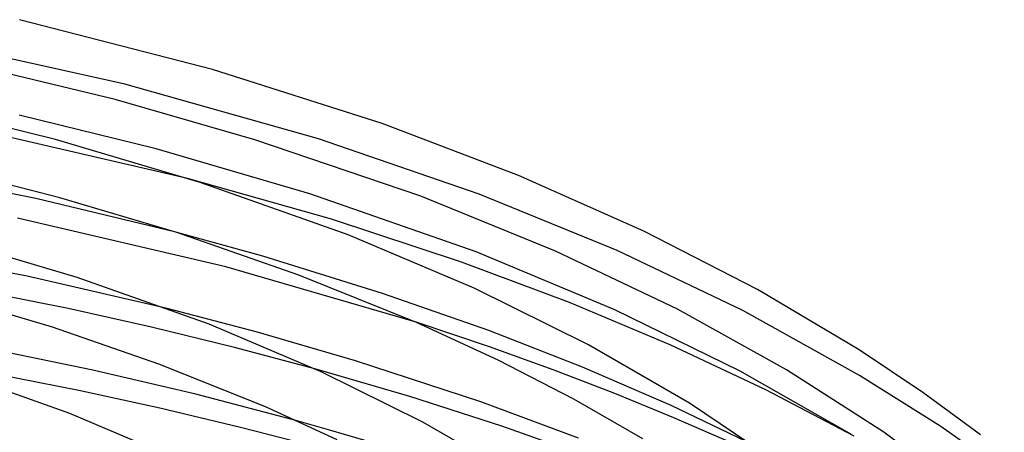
# Model space of a CAD drawing. Header units: millimetres. Extents: x -273 to 273, y -156 to 255.
# Tile 85 of 98: x 68 to 140, y 218 to 248. Entities that reach past the tile are written whole.
import ezdxf

# ---------------------------------------------------------------- set-up
doc = ezdxf.new("R2010")
doc.units = ezdxf.units.MM
doc.layers.add('HIDDEN', color=7, linetype='Continuous')
doc.layers.add('THICK', color=7, linetype='Continuous')

msp = doc.modelspace()

# ---------------------------------------------------------------- linework, layer by layer
at = {"layer": 'HIDDEN'}
for p, q in [((75.669, 242.913), (60.298, 246.314)), ((89.793, 238.919), (75.669, 242.913)), ((80.244, 236.03), (64.805, 239.588)), ((101.485, 234.886), (89.793, 238.919)), ((111.538, 230.778), (101.485, 234.886)), ((85.719, 230.383), (79.393, 232.122)), ((68.558, 228.911), (58.015, 230.934)), ((94.444, 227.668), (85.719, 230.383)), ((120.708, 226.411), (111.538, 230.778)), ((78.751, 226.572), (68.558, 228.911)), ((71.542, 226.558), (65.33, 227.802)), ((102.204, 224.965), (94.444, 227.668)), ((77.613, 225.213), (71.542, 226.558)), ((129.218, 221.692), (120.708, 226.411)), ((102.256, 223.771), (96.889, 225.562)), ((83.673, 223.732), (77.613, 225.213)), ((109.032, 222.291), (102.204, 224.965)), ((89.513, 222.178), (83.673, 223.732)), ((106.876, 222.106), (102.256, 223.771)), ((111.37, 220.377), (106.876, 222.106)), ((115.486, 219.488), (109.032, 222.291)), ((135.139, 217.962), (129.218, 221.692)), ((115.674, 218.611), (111.37, 220.377)), ((121.504, 216.603), (115.486, 219.488)), ((90.686, 217.69), (88.137, 218.41)), ((119.869, 216.776), (115.674, 218.611)), ((93.672, 216.802), (90.686, 217.69)), ((139.761, 214.709), (135.139, 217.962))]:
    msp.add_line(p, q, dxfattribs=at)
at = {"layer": 'THICK'}
for p, q in [((82.055, 243.976), (67.992, 247.596)), ((74.953, 241.779), (65.336, 244.091)), ((94.419, 240.029), (82.055, 243.976)), ((70.614, 238.862), (61.433, 241.122)), ((85.152, 238.857), (74.953, 241.779)), ((77.956, 238.194), (67.971, 240.635)), ((104.351, 236.248), (94.419, 240.029)), ((81.156, 235.738), (70.614, 238.862)), ((97.236, 234.748), (85.152, 238.857)), ((89.161, 234.908), (77.956, 238.194)), ((70.922, 234.634), (61.95, 236.901)), ((69.192, 234.576), (58.599, 236.705)), ((113.485, 232.195), (104.351, 236.248)), ((90.73, 233.06), (80.244, 236.03)), ((91.951, 231.924), (81.156, 235.738)), ((101.273, 230.686), (89.161, 234.908)), ((107.047, 230.749), (97.236, 234.748)), ((79.393, 232.122), (69.192, 234.576)), ((79.46, 232.1), (70.922, 234.634)), ((83.042, 229.6), (67.843, 233.144)), ((100.193, 229.949), (90.73, 233.06)), ((88.342, 229.001), (79.46, 232.1)), ((101.135, 228.044), (91.951, 231.924)), ((121.774, 227.938), (113.485, 232.195)), ((72.201, 228.811), (62.827, 231.589)), ((111.38, 226.467), (101.273, 230.686)), ((115.956, 226.505), (107.047, 230.749)), ((108.072, 226.995), (100.193, 229.949)), ((96.889, 225.562), (83.042, 229.6)), ((96.936, 225.541), (88.342, 229.001)), ((81.81, 225.416), (72.201, 228.811)), ((109.448, 223.929), (101.135, 228.044)), ((129.186, 223.55), (121.774, 227.938)), ((70.391, 225.208), (62.842, 227.441)), ((115.467, 223.884), (108.072, 226.995)), ((85.241, 224.871), (78.751, 226.572)), ((120.519, 222), (111.38, 226.467)), ((123.9, 222.106), (115.956, 226.505)), ((89.986, 221.962), (81.81, 225.416)), ((102.881, 222.794), (96.936, 225.541)), ((78.153, 222.513), (70.391, 225.208)), ((92.488, 222.743), (85.241, 224.871)), ((116.829, 219.671), (109.448, 223.929)), ((122.376, 220.639), (115.467, 223.884)), ((73.331, 222.081), (65.63, 223.672)), ((133.822, 220.457), (129.186, 223.55)), ((85.88, 219.416), (78.153, 222.513)), ((101.603, 219.762), (92.488, 222.743)), ((108.384, 219.958), (102.881, 222.794)), ((71.67, 218.908), (63.246, 221.884)), ((72.309, 220.582), (66.269, 221.77)), ((80.847, 220.322), (73.331, 222.081)), ((96.434, 220.148), (89.513, 222.178)), ((97.388, 218.298), (89.986, 221.962)), ((128.637, 217.38), (120.519, 222)), ((130.976, 217.562), (123.9, 222.106)), ((78.223, 219.301), (72.309, 220.582)), ((88.137, 218.41), (80.847, 220.322)), ((128.812, 217.272), (122.376, 220.639)), ((138.037, 217.358), (133.822, 220.457)), ((103.139, 217.988), (96.434, 220.148)), ((108.728, 217.118), (101.603, 219.762)), ((113.419, 217.07), (108.384, 219.958)), ((123.468, 215.212), (116.829, 219.671)), ((78.837, 215.881), (71.67, 218.908)), ((84.095, 217.904), (78.223, 219.301)), ((91.15, 216.991), (85.88, 219.416)), ((103.967, 214.503), (97.388, 218.298)), ((89.87, 216.411), (84.095, 217.904)), ((108.762, 216.013), (103.139, 217.988)), ((137.063, 213.035), (130.976, 217.562))]:
    msp.add_line(p, q, dxfattribs=at)

doc.saveas('drawing.dxf')
